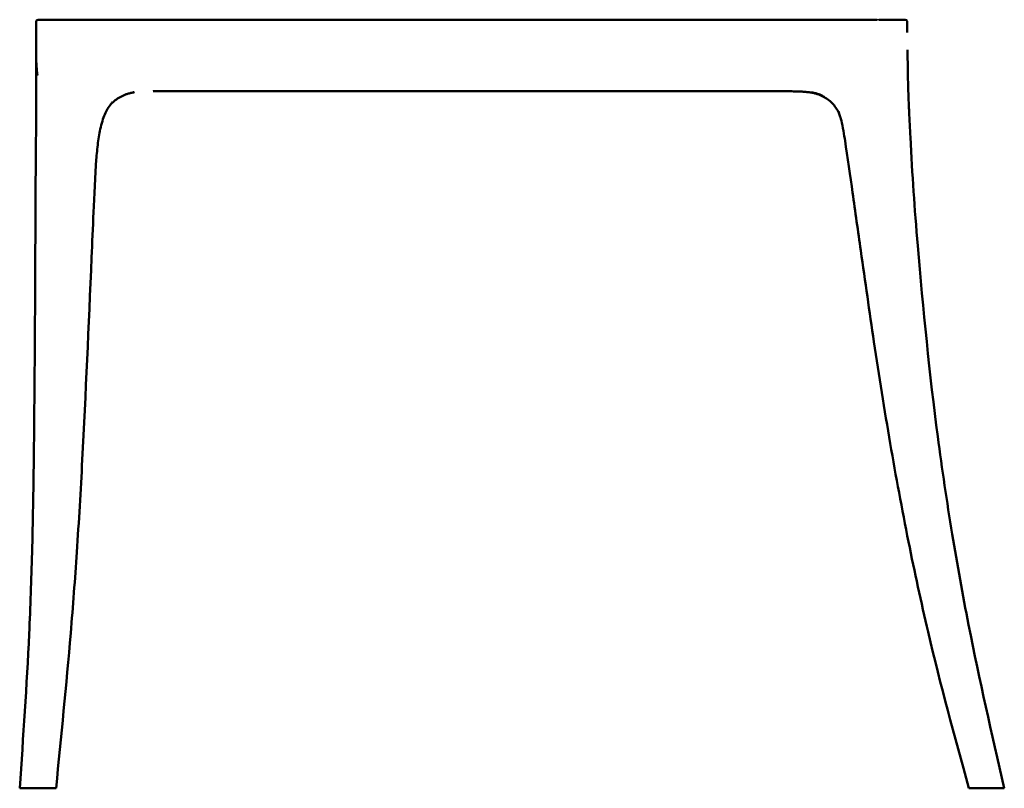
# Model space of a CAD drawing. Header units: millimetres. Extents: x -51070 to 51012658, y -411665 to 5484957.
# Tile 17 of 207: x 51011953 to 51012495, y 5483373 to 5483797. Entities that reach past the tile are written whole.
import ezdxf

# ---------------------------------------------------------------- set-up
doc = ezdxf.new("R2010")
doc.units = ezdxf.units.MM
doc.layers.add('Make2D$Visible$Curves', color=7, linetype='Continuous', true_color=0x000000)
doc.layers.add('Make2D$Visible$SceneSilhouetteCurves', color=7, linetype='Continuous', lineweight=50, true_color=0x000000)

msp = doc.modelspace()

# ---------------------------------------------------------------- linework, layer by layer
at = {"layer": 'Make2D$Visible$Curves', "color": 30}
for points, knots in [([(51011962.13, 5483765.96), (51011962.13, 5483766.59), (51011962.12, 5483767.22), (51011962.12, 5483767.86), (51011962.12, 5483768.47), (51011962.12, 5483769.1), (51011962.11, 5483769.7), (51011962.11, 5483770.21), (51011962.11, 5483770.72), (51011962.11, 5483771.22), (51011962.11, 5483771.32), (51011962.11, 5483771.41), (51011962.11, 5483771.51), (51011962.1, 5483772.12), (51011962.1, 5483772.69), (51011962.1, 5483773.27), (51011962.1, 5483774.01), (51011962.1, 5483774.71), (51011962.1, 5483775.38), (51011962.09, 5483775.82), (51011962.09, 5483776.21), (51011962.09, 5483776.58), (51011962.09, 5483776.62), (51011962.09, 5483776.66), (51011962.09, 5483776.71), (51011962.09, 5483777), (51011962.09, 5483777.28), (51011962.09, 5483777.56), (51011962.09, 5483777.86), (51011962.09, 5483778.23), (51011962.09, 5483778.56), (51011962.09, 5483778.75), (51011962.09, 5483779), (51011962.09, 5483779.25), (51011962.09, 5483779.26), (51011962.09, 5483779.35), (51011962.09, 5483779.43), (51011962.09, 5483779.71), (51011962.09, 5483779.87), (51011962.09, 5483780.07), (51011962.1, 5483782.18), (51011962.1, 5483784.32), (51011962.1, 5483786.48), (51011962.1, 5483788.16), (51011962.1, 5483789.8), (51011962.1, 5483791.41), (51011962.1, 5483793.91), (51011962.1, 5483794.51), (51011962.1, 5483795.07), (51011962.1, 5483795.45), (51011962.08, 5483796.13), (51011962.44, 5483796.42), (51011962.78, 5483796.69), (51011963.55, 5483796.68), (51011963.94, 5483796.68)], [0, 0, 0, 0, 1.942722, 1.942722, 1.942722, 3.840169, 3.840169, 3.840169, 5.418054, 5.418054, 5.418054, 5.717173, 5.717173, 5.717173, 7.619859, 7.619859, 7.619859, 10.080493, 10.080493, 10.080493, 11.72805, 11.72805, 11.72805, 11.914194, 11.914194, 11.914194, 13.256551, 13.256551, 13.256551, 14.863258, 14.863258, 14.863258, 15.740044, 15.740044, 15.782381, 15.782381, 16.059609, 16.059609, 16.681887, 16.681887, 16.681887, 23.085952, 23.085952, 23.085952, 28.020199, 28.020199, 28.020199, 31.677628, 31.677628, 31.677628, 33.206798, 33.206798, 33.206798, 34.809992, 34.809992, 34.809992, 34.809992]), ([(51012422.86, 5483796.68), (51012422.61, 5483796.68), (51012421.91, 5483796.68), (51012420.86, 5483796.68), (51012419.73, 5483796.68), (51012418.81, 5483796.68), (51012418.07, 5483796.68), (51012417.63, 5483796.68), (51012417.54, 5483796.68)], [0.1041667, 0.1041667, 0.1041667, 0.1041667, 0.25, 0.5, 0.625, 0.75, 0.875, 0.9080072, 0.9080072, 0.9080072, 0.9080072]), ([(51012435.56, 5483796.68), (51012435.55, 5483796.68), (51012435.48, 5483796.68), (51012435.26, 5483796.68), (51012433.99, 5483796.68), (51012430.97, 5483796.68), (51012427.9, 5483796.68), (51012426.53, 5483796.68), (51012425.97, 5483796.68)], [0.2291667, 0.2291667, 0.2291667, 0.2291667, 0.25, 0.375, 0.5, 0.625, 0.75, 0.8481716, 0.8481716, 0.8481716, 0.8481716]), ([(51012435.66, 5483796.68), (51012435.66, 5483796.68), (51012435.66, 5483796.68), (51012435.6, 5483796.68), (51012435.56, 5483796.68)], [0, 0, 0, 0, 0.125, 0.2291667, 0.2291667, 0.2291667, 0.2291667]), ([(51012441.66, 5483794.61), (51012441.66, 5483794.78), (51012441.66, 5483795.5), (51012441.66, 5483796.68), (51012440.33, 5483796.68), (51012439.66, 5483796.68), (51012439.33, 5483796.68), (51012438.66, 5483796.68), (51012437.99, 5483796.68), (51012437.66, 5483796.68), (51012436.99, 5483796.68), (51012436.33, 5483796.68), (51012435.66, 5483796.68)], [0.34375, 0.34375, 0.34375, 0.34375, 0.375, 0.5, 0.625, 0.625, 0.625, 0.75, 0.875, 0.875, 0.875, 1, 1, 1, 1]), ([(51012441.73, 5483789.62), (51012441.72, 5483790.29), (51012441.71, 5483790.89), (51012441.7, 5483791.41), (51012441.67, 5483793.28), (51012441.66, 5483794.09), (51012441.66, 5483794.61)], [-0.8020833, -0.8020833, -0.8020833, -0.8020833, -0.75, -0.75, -0.75, -0.6562684, -0.6562684, -0.6562684, -0.6562684]), ([(51011962.87, 5483765.96), (51011962.77, 5483766.59), (51011962.59, 5483767.84), (51011962.4, 5483769.62), (51011962.26, 5483771.48), (51011962.14, 5483773.85), (51011962.09, 5483776.34), (51011962.09, 5483778.21), (51011962.09, 5483778.96)], [-0.9933196, -0.9933196, -0.9933196, -0.9933196, -0.975, -0.95, -0.925, -0.9, -0.85, -0.8166667, -0.8166667, -0.8166667, -0.8166667]), ([(51012441.86, 5483778.73), (51012441.88, 5483777.06), (51012441.9, 5483775.09), (51012441.92, 5483773.39), (51012441.94, 5483771.28), (51012441.97, 5483769.04), (51012442.01, 5483766.91), (51012442.05, 5483764.89), (51012442.1, 5483762.77), (51012442.16, 5483760.75), (51012442.22, 5483758.55), (51012442.29, 5483756.38), (51012442.37, 5483754.24)], [0, 0, 0, 0, 5.424449, 5.424449, 5.424449, 11.92922, 11.92922, 11.92922, 18.101399, 18.101399, 18.101399, 24.614764, 24.614764, 24.614764, 24.614764]), ([(51011962.19, 5483750.42), (51011962.19, 5483751.63), (51011962.19, 5483752.87), (51011962.19, 5483754.08), (51011962.18, 5483755.38), (51011962.18, 5483756.71), (51011962.17, 5483758), (51011962.17, 5483758.67), (51011962.17, 5483759.34), (51011962.16, 5483760.01), (51011962.16, 5483760.68), (51011962.16, 5483761.35), (51011962.15, 5483762.02), (51011962.15, 5483762.39), (51011962.15, 5483762.77), (51011962.15, 5483763.14), (51011962.15, 5483763.44), (51011962.14, 5483763.73), (51011962.14, 5483764.01), (51011962.14, 5483764.66), (51011962.13, 5483765.31), (51011962.13, 5483765.96)], [0, 0, 0, 0, 3.670989, 3.670989, 3.670989, 7.609519, 7.609519, 7.609519, 9.632185, 9.632185, 9.632185, 11.668507, 11.668507, 11.668507, 12.816941, 12.816941, 12.816941, 13.703541, 13.703541, 13.703541, 15.701054, 15.701054, 15.701054, 15.701054]), ([(51012015.88, 5483756.62), (51012015.51, 5483756.57), (51012015.16, 5483756.51), (51012014.8, 5483756.44), (51012014.46, 5483756.38), (51012014.14, 5483756.31), (51012013.81, 5483756.23), (51012013.5, 5483756.15), (51012013.19, 5483756.08), (51012012.89, 5483755.99), (51012012.6, 5483755.91), (51012012.32, 5483755.82), (51012012.04, 5483755.72), (51012011.5, 5483755.55), (51012010.98, 5483755.34), (51012010.48, 5483755.12), (51012009.98, 5483754.91), (51012009.51, 5483754.68), (51012009.03, 5483754.43), (51012008.07, 5483753.93), (51012007.15, 5483753.38), (51012006.28, 5483752.77), (51012005.41, 5483752.16), (51012004.59, 5483751.48), (51012003.85, 5483750.72), (51012003.12, 5483749.98), (51012002.45, 5483749.15), (51012001.84, 5483748.23), (51012001.24, 5483747.34), (51012000.7, 5483746.36), (51012000.21, 5483745.34)], [0, 0, 0, 0, 1.209099, 1.209099, 1.209099, 2.355143, 2.355143, 2.355143, 3.458342, 3.458342, 3.458342, 4.533108, 4.533108, 4.533108, 6.625251, 6.625251, 6.625251, 8.640636, 8.640636, 8.640636, 12.650751, 12.650751, 12.650751, 16.668892, 16.668892, 16.668892, 20.576126, 20.576126, 20.576126, 24.395022, 24.395022, 24.395022, 24.395022]), ([(51012015.88, 5483756.62), (51012015.87, 5483756.62), (51012015.84, 5483756.62), (51012015.77, 5483756.62), (51012015.64, 5483756.62), (51012015.51, 5483756.63), (51012015.42, 5483756.64), (51012015.39, 5483756.65)], [0.4730334, 0.4730334, 0.4730334, 0.4730334, 0.5, 0.625, 0.75, 0.875, 0.9212182, 0.9212182, 0.9212182, 0.9212182]), ([(51012016, 5483756.74), (51012016, 5483756.71), (51012015.99, 5483756.66), (51012015.93, 5483756.63), (51012015.88, 5483756.62)], [0, 0, 0, 0, 0.25, 0.4730334, 0.4730334, 0.4730334, 0.4730334]), ([(51012026.46, 5483757.28), (51012028.15, 5483757.32), (51012030.37, 5483757.34), (51012045.67, 5483757.34), (51012051.78, 5483757.35)], [0, 0, 0, 0, 0.2, 0.2833333, 0.2833333, 0.2833333, 0.2833333]), ([(51012051.78, 5483757.35), (51012060.33, 5483757.35), (51012072.04, 5483757.35), (51012088.23, 5483757.35), (51012143.73, 5483757.35), (51012251.84, 5483757.35), (51012308.78, 5483757.35), (51012314.03, 5483757.35), (51012318.85, 5483757.35), (51012323.27, 5483757.35)], [0.2833333, 0.2833333, 0.2833333, 0.2833333, 0.4, 0.4, 0.4, 0.6, 0.6, 0.6, 0.6369187, 0.6369187, 0.6369187, 0.6369187]), ([(51012388.29, 5483756.62), (51012387.92, 5483756.68), (51012387.54, 5483756.73), (51012387.16, 5483756.77), (51012387.15, 5483756.78), (51012387.13, 5483756.78), (51012387.12, 5483756.78), (51012386.71, 5483756.83), (51012386.27, 5483756.87), (51012385.85, 5483756.91), (51012385.4, 5483756.95), (51012384.93, 5483756.98), (51012384.47, 5483757.01), (51012384.03, 5483757.04), (51012383.58, 5483757.06), (51012383.13, 5483757.09), (51012383.09, 5483757.09), (51012383.04, 5483757.09), (51012383, 5483757.09), (51012381.96, 5483757.14), (51012380.87, 5483757.18), (51012379.81, 5483757.21), (51012378.72, 5483757.24), (51012377.63, 5483757.26), (51012376.54, 5483757.28), (51012376.47, 5483757.28), (51012376.39, 5483757.28), (51012376.32, 5483757.28), (51012371.25, 5483757.35), (51012368.75, 5483757.33), (51012363.8, 5483757.34), (51012363.22, 5483757.34), (51012362.65, 5483757.34), (51012362.07, 5483757.34), (51012350.46, 5483757.35), (51012334.88, 5483757.35), (51012323.27, 5483757.35)], [0, 0, 0, 0, 1.20959, 1.20959, 1.20959, 1.251006, 1.251006, 1.251006, 2.588339, 2.588339, 2.588339, 4.017416, 4.017416, 4.017416, 5.400914, 5.400914, 5.400914, 5.52815, 5.52815, 5.52815, 8.744564, 8.744564, 8.744564, 12.023987, 12.023987, 12.023987, 12.243162, 12.243162, 12.243162, 24.774991, 24.774991, 24.774991, 26.498112, 26.498112, 26.498112, 65.30445, 65.30445, 65.30445, 65.30445]), ([(51012403.96, 5483745.34), (51012403.48, 5483746.36), (51012402.94, 5483747.33), (51012402.34, 5483748.23), (51012401.73, 5483749.14), (51012401.06, 5483749.97), (51012400.33, 5483750.72), (51012399.58, 5483751.48), (51012398.76, 5483752.16), (51012397.9, 5483752.77), (51012397.03, 5483753.38), (51012396.11, 5483753.93), (51012395.15, 5483754.43), (51012394.67, 5483754.68), (51012394.19, 5483754.91), (51012393.7, 5483755.12), (51012393.2, 5483755.34), (51012392.67, 5483755.55), (51012392.14, 5483755.72), (51012391.86, 5483755.82), (51012391.57, 5483755.91), (51012391.28, 5483755.99), (51012390.98, 5483756.08), (51012390.68, 5483756.15), (51012390.36, 5483756.23), (51012390.04, 5483756.31), (51012389.71, 5483756.38), (51012389.37, 5483756.44), (51012389.01, 5483756.51), (51012388.66, 5483756.57), (51012388.29, 5483756.62)], [0, 0, 0, 0, 3.706524, 3.706524, 3.706524, 7.457466, 7.457466, 7.457466, 11.286199, 11.286199, 11.286199, 15.102884, 15.102884, 15.102884, 17.018462, 17.018462, 17.018462, 19.006711, 19.006711, 19.006711, 20.032604, 20.032604, 20.032604, 21.090452, 21.090452, 21.090452, 22.194596, 22.194596, 22.194596, 23.36391, 23.36391, 23.36391, 23.36391]), ([(51012388.94, 5483756.67), (51012389.51, 5483756.58), (51012390.32, 5483756.42), (51012391.34, 5483756.17), (51012392.26, 5483755.9), (51012393.38, 5483755.52), (51012394.37, 5483755.12), (51012395.05, 5483754.79), (51012395.26, 5483754.69)], [0, 0, 0, 0, 0.125, 0.25, 0.375, 0.5, 0.75, 0.8563869, 0.8563869, 0.8563869, 0.8563869]), ([(51011953.05, 5483373.39), (51011955.02, 5483402.02), (51011956.93, 5483429.78), (51011958.26, 5483458.48), (51011958.95, 5483473.44), (51011959.46, 5483488.1), (51011959.85, 5483503.08), (51011960.3, 5483520.29), (51011960.58, 5483537.24), (51011960.8, 5483553.92), (51011961.26, 5483590.43), (51011961.45, 5483627.64), (51011961.62, 5483665.55), (51011961.66, 5483673.62), (51011961.7, 5483681.96), (51011961.79, 5483700.46), (51011961.83, 5483710.1), (51011961.9, 5483719.52), (51011961.92, 5483722.92), (51011961.95, 5483726.2), (51011962.02, 5483732.32), (51011962.06, 5483735.23), (51011962.1, 5483738.11), (51011962.13, 5483740.13), (51011962.15, 5483742.07), (51011962.17, 5483744.08), (51011962.18, 5483746.17), (51011962.19, 5483748.33), (51011962.19, 5483750.42)], [0, 0, 0, 0, 85.395246, 85.395246, 85.395246, 130.049089, 130.049089, 130.049089, 180.914875, 180.914875, 180.914875, 292.566335, 292.566335, 292.566335, 317.725934, 317.725934, 346.536986, 346.536986, 346.536986, 356.165953, 356.165953, 365.137073, 365.137073, 365.137073, 371.106115, 371.106115, 371.106115, 377.44953, 377.44953, 377.44953, 377.44953]), ([(51012395.14, 5483754.61), (51012395.09, 5483754.57), (51012395.05, 5483754.5), (51012395.11, 5483754.45), (51012395.15, 5483754.43)], [0, 0, 0, 0, 0.25, 0.4205292, 0.4205292, 0.4205292, 0.4205292]), ([(51012395.15, 5483754.43), (51012395.17, 5483754.42), (51012395.22, 5483754.4), (51012395.34, 5483754.36), (51012395.53, 5483754.33), (51012395.77, 5483754.3), (51012395.96, 5483754.28), (51012396.06, 5483754.27)], [0.4205292, 0.4205292, 0.4205292, 0.4205292, 0.5, 0.625, 0.75, 0.875, 1, 1, 1, 1]), ([(51012442.37, 5483754.24), (51012442.47, 5483751.54), (51012442.59, 5483748.77), (51012442.72, 5483745.94), (51012442.94, 5483741.35), (51012443.17, 5483736.71), (51012443.41, 5483732.03), (51012444.51, 5483710.67), (51012445.67, 5483693.52), (51012447.45, 5483672.09), (51012450.24, 5483638.4), (51012454.12, 5483600.48), (51012458.48, 5483567.12), (51012460.83, 5483549.18), (51012463.49, 5483531.26), (51012466.43, 5483513.4), (51012469.19, 5483496.71), (51012472.2, 5483480.04), (51012475.47, 5483463.44), (51012481.61, 5483432.21), (51012487.99, 5483404.36), (51012495.12, 5483373.39)], [0, 0, 0, 0, 8.299605, 8.299605, 8.299605, 22.231373, 22.231373, 22.231373, 82.310695, 82.310695, 82.310695, 187.875518, 187.875518, 187.875518, 242.186229, 242.186229, 242.186229, 292.965747, 292.965747, 292.965747, 385.150898, 385.150898, 385.150898, 385.150898]), ([(51012000.21, 5483745.34), (51011999.69, 5483744.25), (51011999.28, 5483743.18), (51011998.88, 5483741.97), (51011998.42, 5483740.54), (51011998.02, 5483739), (51011997.67, 5483737.5), (51011996.99, 5483734.57), (51011996.55, 5483731.95), (51011995.77, 5483725.84), (51011995.47, 5483722.63), (51011995.23, 5483719.55), (51011994.61, 5483711.54), (51011994.05, 5483698.96), (51011993.31, 5483682.12), (51011992.96, 5483673.79), (51011992.62, 5483665.75), (51011991.01, 5483627.88), (51011989.43, 5483590.7), (51011987.51, 5483554.26), (51011986.62, 5483537.33), (51011985.63, 5483520.39), (51011984.49, 5483503.48), (51011983.48, 5483488.45), (51011982.38, 5483473.85), (51011981.12, 5483458.86), (51011978.71, 5483430.12), (51011975.91, 5483402.04), (51011973.05, 5483373.39)], [0, 0, 0, 0, 3.96587, 3.96587, 3.96587, 8.854824, 8.854824, 8.854824, 18.137138, 18.137138, 27.266447, 27.266447, 27.266447, 53.636957, 53.636957, 81.176113, 81.176113, 81.176113, 192.814659, 192.814659, 192.814659, 243.735246, 243.735246, 243.735246, 288.559367, 288.559367, 288.559367, 374.694362, 374.694362, 374.694362, 374.694362]), ([(51012403.96, 5483745.34), (51012403.94, 5483745.38), (51012404.02, 5483745.48), (51012404.35, 5483745.61), (51012404.58, 5483745.69)], [0.4218427, 0.4218427, 0.4218427, 0.4218427, 0.5, 0.5834215, 0.5834215, 0.5834215, 0.5834215]), ([(51012475.63, 5483373.39), (51012467.36, 5483403.36), (51012460.28, 5483429.18), (51012453.18, 5483459.48), (51012449.33, 5483475.9), (51012445.72, 5483492.63), (51012442.39, 5483509.16), (51012438.78, 5483527.12), (51012435.41, 5483545.28), (51012432.32, 5483563.33), (51012429.16, 5483581.77), (51012426.16, 5483600.85), (51012420.91, 5483635.75), (51012418.5, 5483652.49), (51012416.09, 5483669.56), (51012414.59, 5483680.1), (51012413.06, 5483691.02), (51012410.35, 5483710.19), (51012408.79, 5483721.32), (51012407.43, 5483729.98), (51012406.93, 5483733.11), (51012406.15, 5483737.94), (51012405.4, 5483741.04), (51012405.22, 5483741.79), (51012405.02, 5483742.56), (51012404.53, 5483744.06), (51012404.3, 5483744.62), (51012403.96, 5483745.34)], [0, 0, 0, 0, 88.98081, 88.98081, 88.98081, 139.827287, 139.827287, 139.827287, 194.931552, 194.931552, 194.931552, 251.882812, 251.882812, 302.406851, 302.406851, 302.406851, 335.861879, 335.861879, 363.528499, 363.528499, 363.528499, 374.868804, 374.868804, 374.868804, 377.164855, 377.164855, 379.661139, 379.661139, 379.661139, 379.661139]), ([(51011973.04, 5483373.39), (51011973.04, 5483373.39), (51011972.89, 5483373.39), (51011972.3, 5483373.39), (51011971.35, 5483373.39), (51011970.08, 5483373.39), (51011968.54, 5483373.39), (51011966.79, 5483373.39), (51011964.89, 5483373.39), (51011962.93, 5483373.39), (51011960.97, 5483373.39), (51011959.09, 5483373.39), (51011957.36, 5483373.39), (51011955.85, 5483373.39), (51011954.61, 5483373.39), (51011953.7, 5483373.39), (51011953.16, 5483373.39), (51011953.05, 5483373.39), (51011953.05, 5483373.39)], [-0.5, -0.5, -0.5, -0.5, -0.46875, -0.4375, -0.40625, -0.375, -0.34375, -0.3125, -0.28125, -0.25, -0.21875, -0.1875, -0.15625, -0.125, -0.09375, -0.0625, -0.03125, -0.0018232, -0.0018232, -0.0018232, -0.0018232])]:
    msp.add_open_spline(points, degree=3, knots=knots, dxfattribs=at)
for points, degree in [([(51011963.94, 5483796.68), (51011963.99, 5483796.68), (51011964.05, 5483796.68), (51011964.1, 5483796.68)], 3), ([(51011964.11, 5483796.68), (51011964.11, 5483796.68), (51011964.11, 5483796.68), (51011964.12, 5483796.68)], 3), ([(51011964.11, 5483796.68), (51011964.11, 5483796.68), (51011964.11, 5483796.68), (51011964.11, 5483796.68)], 3), ([(51011964.14, 5483796.68), (51011964.13, 5483796.68), (51011964.12, 5483796.68), (51011964.12, 5483796.68)], 3), ([(51011964.23, 5483796.68), (51011964.18, 5483796.68), (51011964.15, 5483796.68), (51011964.14, 5483796.68)], 3), ([(51011964.49, 5483796.68), (51011964.36, 5483796.68), (51011964.28, 5483796.68), (51011964.23, 5483796.68)], 3), ([(51011965.09, 5483796.68), (51011964.8, 5483796.68), (51011964.62, 5483796.68), (51011964.49, 5483796.68)], 3), ([(51011966.34, 5483796.68), (51011965.78, 5483796.68), (51011965.38, 5483796.68), (51011965.09, 5483796.68)], 3), ([(51011965.73, 5483796.68), (51011965.73, 5483796.68), (51011965.73, 5483796.68)], 2), ([(51011968.45, 5483796.68), (51011967.64, 5483796.68), (51011966.91, 5483796.68), (51011966.34, 5483796.68)], 3), ([(51011971.04, 5483796.68), (51011970.16, 5483796.68), (51011969.27, 5483796.68), (51011968.45, 5483796.68)], 3), ([(51011973.7, 5483796.68), (51011972.78, 5483796.68), (51011971.92, 5483796.68), (51011971.04, 5483796.68)], 3), ([(51011976.67, 5483796.68), (51011975.59, 5483796.68), (51011974.62, 5483796.68), (51011973.7, 5483796.68)], 3), ([(51011978.38, 5483796.68), (51011977.78, 5483796.68), (51011977.21, 5483796.68), (51011976.67, 5483796.68)], 3), ([(51011980.29, 5483796.68), (51011979.62, 5483796.68), (51011978.98, 5483796.68), (51011978.38, 5483796.68)], 3), ([(51011981.32, 5483796.68), (51011980.97, 5483796.68), (51011980.62, 5483796.68), (51011980.29, 5483796.68)], 3), ([(51011982.41, 5483796.68), (51011982.04, 5483796.68), (51011981.67, 5483796.68), (51011981.32, 5483796.68)], 3), ([(51011983.57, 5483796.68), (51011983.17, 5483796.68), (51011982.79, 5483796.68), (51011982.41, 5483796.68)], 3), ([(51011984.78, 5483796.68), (51011984.37, 5483796.68), (51011983.96, 5483796.68), (51011983.57, 5483796.68)], 3), ([(51011984.14, 5483796.68), (51011984.14, 5483796.68), (51011984.14, 5483796.68)], 2), ([(51011984.78, 5483796.68), (51011985.2, 5483796.68), (51011985.63, 5483796.68), (51011986.07, 5483796.68)], 3), ([(51011986.07, 5483796.68), (51011986.51, 5483796.68), (51011986.96, 5483796.68), (51011987.42, 5483796.68)], 3), ([(51011987.42, 5483796.68), (51011987.88, 5483796.68), (51011988.35, 5483796.68), (51011988.83, 5483796.68)], 3), ([(51011990.31, 5483796.68), (51011989.8, 5483796.68), (51011989.31, 5483796.68), (51011988.83, 5483796.68)], 3), ([(51011993.43, 5483796.68), (51011992.35, 5483796.68), (51011991.31, 5483796.68), (51011990.31, 5483796.68)], 3), ([(51011996.76, 5483796.68), (51011995.61, 5483796.68), (51011994.5, 5483796.68), (51011993.43, 5483796.68)], 3), ([(51012003.94, 5483796.68), (51012001.46, 5483796.68), (51011999.04, 5483796.68), (51011996.76, 5483796.68)], 3), ([(51012003.94, 5483796.68), (51012006.42, 5483796.68), (51012008.97, 5483796.68), (51012011.52, 5483796.68)], 3), ([(51012011.52, 5483796.68), (51012014.08, 5483796.68), (51012016.64, 5483796.68), (51012019.07, 5483796.68)], 3), ([(51012019.07, 5483796.68), (51012021.49, 5483796.68), (51012023.78, 5483796.68), (51012025.79, 5483796.68)], 3), ([(51012025.79, 5483796.68), (51012027.81, 5483796.68), (51012029.54, 5483796.68), (51012037.71, 5483796.68)], 3), ([(51012037.71, 5483796.68), (51012045.88, 5483796.68), (51012060.48, 5483796.68), (51012088.23, 5483796.68)], 3), ([(51012088.23, 5483796.68), (51012115.98, 5483796.68), (51012156.87, 5483796.68), (51012197.95, 5483796.68)], 3), ([(51012197.95, 5483796.68), (51012239.02, 5483796.68), (51012280.28, 5483796.68), (51012308.74, 5483796.68)], 3), ([(51012308.74, 5483796.68), (51012337.21, 5483796.68), (51012352.89, 5483796.68), (51012362.12, 5483796.68)], 3), ([(51012362.12, 5483796.68), (51012371.36, 5483796.68), (51012374.15, 5483796.68), (51012376.84, 5483796.68)], 3), ([(51012376.84, 5483796.68), (51012379.53, 5483796.68), (51012382.12, 5483796.68), (51012384.65, 5483796.68)], 3), ([(51012384.65, 5483796.68), (51012387.18, 5483796.68), (51012389.64, 5483796.68), (51012392.07, 5483796.68)], 3), ([(51012399.22, 5483796.68), (51012396.9, 5483796.68), (51012394.5, 5483796.68), (51012392.07, 5483796.68)], 3), ([(51012405.91, 5483796.68), (51012403.78, 5483796.68), (51012401.54, 5483796.68), (51012399.22, 5483796.68)], 3), ([(51012409.02, 5483796.68), (51012408.01, 5483796.68), (51012406.97, 5483796.68), (51012405.91, 5483796.68)], 3), ([(51012411.97, 5483796.68), (51012411.01, 5483796.68), (51012410.03, 5483796.68), (51012409.02, 5483796.68)], 3), ([(51012413.41, 5483796.68), (51012412.93, 5483796.68), (51012412.46, 5483796.68), (51012411.97, 5483796.68)], 3), ([(51012414.81, 5483796.68), (51012414.34, 5483796.68), (51012413.88, 5483796.68), (51012413.41, 5483796.68)], 3), ([(51012414.81, 5483796.68), (51012415.27, 5483796.68), (51012415.73, 5483796.68), (51012416.18, 5483796.68)], 3), ([(51012416.18, 5483796.68), (51012416.64, 5483796.68), (51012417.09, 5483796.68), (51012417.54, 5483796.68)], 3), ([(51012423.06, 5483796.68), (51012423, 5483796.68), (51012422.93, 5483796.68), (51012422.86, 5483796.68)], 3), ([(51012423.37, 5483796.68), (51012423.27, 5483796.68), (51012423.17, 5483796.68), (51012423.06, 5483796.68)], 3), ([(51012423.67, 5483796.68), (51012423.57, 5483796.68), (51012423.47, 5483796.68), (51012423.37, 5483796.68)], 3), ([(51012423.67, 5483796.68), (51012424.18, 5483796.68), (51012424.69, 5483796.68), (51012425.2, 5483796.68)], 3), ([(51012439.08, 5483796.68), (51012439.08, 5483796.68), (51012439.08, 5483796.68)], 2), ([(51012441.85, 5483780.07), (51012441.85, 5483779.62), (51012441.86, 5483779.18), (51012441.86, 5483778.73)], 3), ([(51012015.39, 5483756.65), (51012015.59, 5483756.68), (51012015.79, 5483756.71), (51012016, 5483756.74)], 3), ([(51012026.46, 5483757.28), (51012026.46, 5483757.28), (51012026.48, 5483757.29), (51012026.49, 5483757.29), (51012026.5, 5483757.29)], 3), ([(51012376.29, 5483757.28), (51012376.28, 5483757.28), (51012376.26, 5483757.29), (51012376.25, 5483757.29), (51012376.24, 5483757.29)], 3), ([(51012003.76, 5483750.98), (51012003.72, 5483751.02), (51012003.67, 5483751.06), (51012003.6, 5483751.1)], 3), ([(51012475.63, 5483373.39), (51012475.63, 5483373.39), (51012475.75, 5483373.39), (51012476.31, 5483373.39), (51012477.22, 5483373.39), (51012478.44, 5483373.39), (51012479.92, 5483373.39), (51012481.62, 5483373.39), (51012483.46, 5483373.39), (51012485.37, 5483373.39), (51012487.29, 5483373.39), (51012489.13, 5483373.39), (51012490.82, 5483373.39), (51012492.31, 5483373.39), (51012493.53, 5483373.39), (51012494.44, 5483373.39), (51012494.99, 5483373.39), (51012495.12, 5483373.39), (51012495.12, 5483373.39)], 3)]:
    msp.add_open_spline(points, degree=degree, dxfattribs=at)
at = {"layer": 'Make2D$Visible$Curves', "color": 30, "lineweight": -3}
msp.add_open_spline([(51012425.97, 5483796.68), (51012425.71, 5483796.68), (51012425.46, 5483796.68), (51012425.2, 5483796.68)], degree=3, dxfattribs=at)
at = {"layer": 'Make2D$Visible$SceneSilhouetteCurves', "color": 30}
for points, knots in [([(51011962.13, 5483765.96), (51011962.13, 5483766.59), (51011962.12, 5483767.22), (51011962.12, 5483767.86), (51011962.12, 5483768.47), (51011962.12, 5483769.1), (51011962.11, 5483769.7), (51011962.11, 5483770.21), (51011962.11, 5483770.72), (51011962.11, 5483771.22), (51011962.11, 5483771.32), (51011962.11, 5483771.41), (51011962.11, 5483771.51), (51011962.1, 5483772.12), (51011962.1, 5483772.69), (51011962.1, 5483773.27), (51011962.1, 5483774.01), (51011962.1, 5483774.71), (51011962.1, 5483775.38), (51011962.09, 5483775.82), (51011962.09, 5483776.21), (51011962.09, 5483776.58), (51011962.09, 5483776.62), (51011962.09, 5483776.66), (51011962.09, 5483776.71), (51011962.09, 5483777), (51011962.09, 5483777.28), (51011962.09, 5483777.56), (51011962.09, 5483777.86), (51011962.09, 5483778.23), (51011962.09, 5483778.56), (51011962.09, 5483778.75), (51011962.09, 5483779), (51011962.09, 5483779.25), (51011962.09, 5483779.26), (51011962.09, 5483779.35), (51011962.09, 5483779.43), (51011962.09, 5483779.71), (51011962.09, 5483779.87), (51011962.09, 5483780.07), (51011962.1, 5483782.18), (51011962.1, 5483784.32), (51011962.1, 5483786.48), (51011962.1, 5483788.16), (51011962.1, 5483789.8), (51011962.1, 5483791.41), (51011962.1, 5483793.91), (51011962.1, 5483794.51), (51011962.1, 5483795.07), (51011962.1, 5483795.45), (51011962.08, 5483796.13), (51011962.44, 5483796.42), (51011962.78, 5483796.69), (51011963.55, 5483796.68), (51011963.94, 5483796.68)], [0, 0, 0, 0, 1.942722, 1.942722, 1.942722, 3.840169, 3.840169, 3.840169, 5.418054, 5.418054, 5.418054, 5.717173, 5.717173, 5.717173, 7.619859, 7.619859, 7.619859, 10.080493, 10.080493, 10.080493, 11.72805, 11.72805, 11.72805, 11.914194, 11.914194, 11.914194, 13.256551, 13.256551, 13.256551, 14.863258, 14.863258, 14.863258, 15.740044, 15.740044, 15.782381, 15.782381, 16.059609, 16.059609, 16.681887, 16.681887, 16.681887, 23.085952, 23.085952, 23.085952, 28.020199, 28.020199, 28.020199, 31.677628, 31.677628, 31.677628, 33.206798, 33.206798, 33.206798, 34.809992, 34.809992, 34.809992, 34.809992]), ([(51012422.86, 5483796.68), (51012422.61, 5483796.68), (51012421.91, 5483796.68), (51012420.86, 5483796.68), (51012419.73, 5483796.68), (51012418.81, 5483796.68), (51012418.07, 5483796.68), (51012417.63, 5483796.68), (51012417.54, 5483796.68)], [0.1041667, 0.1041667, 0.1041667, 0.1041667, 0.25, 0.5, 0.625, 0.75, 0.875, 0.9080072, 0.9080072, 0.9080072, 0.9080072]), ([(51012435.56, 5483796.68), (51012435.55, 5483796.68), (51012435.48, 5483796.68), (51012435.26, 5483796.68), (51012433.99, 5483796.68), (51012430.97, 5483796.68), (51012427.9, 5483796.68), (51012426.53, 5483796.68), (51012425.97, 5483796.68)], [0.2291667, 0.2291667, 0.2291667, 0.2291667, 0.25, 0.375, 0.5, 0.625, 0.75, 0.8481716, 0.8481716, 0.8481716, 0.8481716]), ([(51012435.66, 5483796.68), (51012435.66, 5483796.68), (51012435.66, 5483796.68), (51012435.6, 5483796.68), (51012435.56, 5483796.68)], [0, 0, 0, 0, 0.125, 0.2291667, 0.2291667, 0.2291667, 0.2291667]), ([(51012441.66, 5483794.61), (51012441.66, 5483794.78), (51012441.66, 5483795.5), (51012441.66, 5483796.68), (51012440.33, 5483796.68), (51012439.66, 5483796.68), (51012439.33, 5483796.68), (51012438.66, 5483796.68), (51012437.99, 5483796.68), (51012437.66, 5483796.68), (51012436.99, 5483796.68), (51012436.33, 5483796.68), (51012435.66, 5483796.68)], [0.34375, 0.34375, 0.34375, 0.34375, 0.375, 0.5, 0.625, 0.625, 0.625, 0.75, 0.875, 0.875, 0.875, 1, 1, 1, 1]), ([(51012441.73, 5483789.62), (51012441.72, 5483790.29), (51012441.71, 5483790.89), (51012441.7, 5483791.41), (51012441.67, 5483793.28), (51012441.66, 5483794.09), (51012441.66, 5483794.61)], [-0.8020833, -0.8020833, -0.8020833, -0.8020833, -0.75, -0.75, -0.75, -0.6562684, -0.6562684, -0.6562684, -0.6562684]), ([(51011962.87, 5483765.96), (51011962.77, 5483766.59), (51011962.59, 5483767.84), (51011962.4, 5483769.62), (51011962.26, 5483771.48), (51011962.14, 5483773.85), (51011962.09, 5483776.34), (51011962.09, 5483778.21), (51011962.09, 5483778.96)], [-0.9933196, -0.9933196, -0.9933196, -0.9933196, -0.975, -0.95, -0.925, -0.9, -0.85, -0.8166667, -0.8166667, -0.8166667, -0.8166667]), ([(51012441.86, 5483778.73), (51012441.88, 5483777.06), (51012441.9, 5483775.09), (51012441.92, 5483773.39), (51012441.94, 5483771.28), (51012441.97, 5483769.04), (51012442.01, 5483766.91), (51012442.05, 5483764.89), (51012442.1, 5483762.77), (51012442.16, 5483760.75), (51012442.22, 5483758.55), (51012442.29, 5483756.38), (51012442.37, 5483754.24)], [0, 0, 0, 0, 5.424449, 5.424449, 5.424449, 11.92922, 11.92922, 11.92922, 18.101399, 18.101399, 18.101399, 24.614764, 24.614764, 24.614764, 24.614764]), ([(51011962.19, 5483750.42), (51011962.19, 5483751.63), (51011962.19, 5483752.87), (51011962.19, 5483754.08), (51011962.18, 5483755.38), (51011962.18, 5483756.71), (51011962.17, 5483758), (51011962.17, 5483758.67), (51011962.17, 5483759.34), (51011962.16, 5483760.01), (51011962.16, 5483760.68), (51011962.16, 5483761.35), (51011962.15, 5483762.02), (51011962.15, 5483762.39), (51011962.15, 5483762.77), (51011962.15, 5483763.14), (51011962.15, 5483763.44), (51011962.14, 5483763.73), (51011962.14, 5483764.01), (51011962.14, 5483764.66), (51011962.13, 5483765.31), (51011962.13, 5483765.96)], [0, 0, 0, 0, 3.670989, 3.670989, 3.670989, 7.609519, 7.609519, 7.609519, 9.632185, 9.632185, 9.632185, 11.668507, 11.668507, 11.668507, 12.816941, 12.816941, 12.816941, 13.703541, 13.703541, 13.703541, 15.701054, 15.701054, 15.701054, 15.701054]), ([(51012015.88, 5483756.62), (51012015.51, 5483756.57), (51012015.16, 5483756.51), (51012014.8, 5483756.44), (51012014.46, 5483756.38), (51012014.14, 5483756.31), (51012013.81, 5483756.23), (51012013.5, 5483756.15), (51012013.19, 5483756.08), (51012012.89, 5483755.99), (51012012.6, 5483755.91), (51012012.32, 5483755.82), (51012012.04, 5483755.72), (51012011.5, 5483755.55), (51012010.98, 5483755.34), (51012010.48, 5483755.12), (51012009.98, 5483754.91), (51012009.51, 5483754.68), (51012009.03, 5483754.43), (51012008.07, 5483753.93), (51012007.15, 5483753.38), (51012006.28, 5483752.77), (51012005.41, 5483752.16), (51012004.59, 5483751.48), (51012003.85, 5483750.72), (51012003.12, 5483749.98), (51012002.45, 5483749.15), (51012001.84, 5483748.23), (51012001.24, 5483747.34), (51012000.7, 5483746.36), (51012000.21, 5483745.34)], [0, 0, 0, 0, 1.209099, 1.209099, 1.209099, 2.355143, 2.355143, 2.355143, 3.458342, 3.458342, 3.458342, 4.533108, 4.533108, 4.533108, 6.625251, 6.625251, 6.625251, 8.640636, 8.640636, 8.640636, 12.650751, 12.650751, 12.650751, 16.668892, 16.668892, 16.668892, 20.576126, 20.576126, 20.576126, 24.395022, 24.395022, 24.395022, 24.395022]), ([(51012015.88, 5483756.62), (51012015.87, 5483756.62), (51012015.84, 5483756.62), (51012015.77, 5483756.62), (51012015.64, 5483756.62), (51012015.51, 5483756.63), (51012015.42, 5483756.64), (51012015.39, 5483756.65)], [0.4730334, 0.4730334, 0.4730334, 0.4730334, 0.5, 0.625, 0.75, 0.875, 0.9212182, 0.9212182, 0.9212182, 0.9212182]), ([(51012016, 5483756.74), (51012016, 5483756.71), (51012015.99, 5483756.66), (51012015.93, 5483756.63), (51012015.88, 5483756.62)], [0, 0, 0, 0, 0.25, 0.4730334, 0.4730334, 0.4730334, 0.4730334]), ([(51012026.46, 5483757.28), (51012028.15, 5483757.32), (51012030.37, 5483757.34), (51012045.67, 5483757.34), (51012051.78, 5483757.35)], [0, 0, 0, 0, 0.2, 0.2833333, 0.2833333, 0.2833333, 0.2833333]), ([(51012051.78, 5483757.35), (51012060.33, 5483757.35), (51012072.04, 5483757.35), (51012088.23, 5483757.35), (51012143.73, 5483757.35), (51012251.84, 5483757.35), (51012308.78, 5483757.35), (51012314.03, 5483757.35), (51012318.85, 5483757.35), (51012323.27, 5483757.35)], [0.2833333, 0.2833333, 0.2833333, 0.2833333, 0.4, 0.4, 0.4, 0.6, 0.6, 0.6, 0.6369187, 0.6369187, 0.6369187, 0.6369187]), ([(51012388.29, 5483756.62), (51012387.92, 5483756.68), (51012387.54, 5483756.73), (51012387.16, 5483756.77), (51012387.15, 5483756.78), (51012387.13, 5483756.78), (51012387.12, 5483756.78), (51012386.71, 5483756.83), (51012386.27, 5483756.87), (51012385.85, 5483756.91), (51012385.4, 5483756.95), (51012384.93, 5483756.98), (51012384.47, 5483757.01), (51012384.03, 5483757.04), (51012383.58, 5483757.06), (51012383.13, 5483757.09), (51012383.09, 5483757.09), (51012383.04, 5483757.09), (51012383, 5483757.09), (51012381.96, 5483757.14), (51012380.87, 5483757.18), (51012379.81, 5483757.21), (51012378.72, 5483757.24), (51012377.63, 5483757.26), (51012376.54, 5483757.28), (51012376.47, 5483757.28), (51012376.39, 5483757.28), (51012376.32, 5483757.28), (51012371.25, 5483757.35), (51012368.75, 5483757.33), (51012363.8, 5483757.34), (51012363.22, 5483757.34), (51012362.65, 5483757.34), (51012362.07, 5483757.34), (51012350.46, 5483757.35), (51012334.88, 5483757.35), (51012323.27, 5483757.35)], [0, 0, 0, 0, 1.20959, 1.20959, 1.20959, 1.251006, 1.251006, 1.251006, 2.588339, 2.588339, 2.588339, 4.017416, 4.017416, 4.017416, 5.400914, 5.400914, 5.400914, 5.52815, 5.52815, 5.52815, 8.744564, 8.744564, 8.744564, 12.023987, 12.023987, 12.023987, 12.243162, 12.243162, 12.243162, 24.774991, 24.774991, 24.774991, 26.498112, 26.498112, 26.498112, 65.30445, 65.30445, 65.30445, 65.30445]), ([(51012403.96, 5483745.34), (51012403.48, 5483746.36), (51012402.94, 5483747.33), (51012402.34, 5483748.23), (51012401.73, 5483749.14), (51012401.06, 5483749.97), (51012400.33, 5483750.72), (51012399.58, 5483751.48), (51012398.76, 5483752.16), (51012397.9, 5483752.77), (51012397.03, 5483753.38), (51012396.11, 5483753.93), (51012395.15, 5483754.43), (51012394.67, 5483754.68), (51012394.19, 5483754.91), (51012393.7, 5483755.12), (51012393.2, 5483755.34), (51012392.67, 5483755.55), (51012392.14, 5483755.72), (51012391.86, 5483755.82), (51012391.57, 5483755.91), (51012391.28, 5483755.99), (51012390.98, 5483756.08), (51012390.68, 5483756.15), (51012390.36, 5483756.23), (51012390.04, 5483756.31), (51012389.71, 5483756.38), (51012389.37, 5483756.44), (51012389.01, 5483756.51), (51012388.66, 5483756.57), (51012388.29, 5483756.62)], [0, 0, 0, 0, 3.706524, 3.706524, 3.706524, 7.457466, 7.457466, 7.457466, 11.286199, 11.286199, 11.286199, 15.102884, 15.102884, 15.102884, 17.018462, 17.018462, 17.018462, 19.006711, 19.006711, 19.006711, 20.032604, 20.032604, 20.032604, 21.090452, 21.090452, 21.090452, 22.194596, 22.194596, 22.194596, 23.36391, 23.36391, 23.36391, 23.36391]), ([(51012388.94, 5483756.67), (51012389.51, 5483756.58), (51012390.32, 5483756.42), (51012391.34, 5483756.17), (51012392.26, 5483755.9), (51012393.38, 5483755.52), (51012394.37, 5483755.12), (51012395.05, 5483754.79), (51012395.26, 5483754.69)], [0, 0, 0, 0, 0.125, 0.25, 0.375, 0.5, 0.75, 0.8563869, 0.8563869, 0.8563869, 0.8563869]), ([(51011953.05, 5483373.39), (51011955.02, 5483402.02), (51011956.93, 5483429.78), (51011958.26, 5483458.48), (51011958.95, 5483473.44), (51011959.46, 5483488.1), (51011959.85, 5483503.08), (51011960.3, 5483520.29), (51011960.58, 5483537.24), (51011960.8, 5483553.92), (51011961.26, 5483590.43), (51011961.45, 5483627.64), (51011961.62, 5483665.55), (51011961.66, 5483673.62), (51011961.7, 5483681.96), (51011961.79, 5483700.46), (51011961.83, 5483710.1), (51011961.9, 5483719.52), (51011961.92, 5483722.92), (51011961.95, 5483726.2), (51011962.02, 5483732.32), (51011962.06, 5483735.23), (51011962.1, 5483738.11), (51011962.13, 5483740.13), (51011962.15, 5483742.07), (51011962.17, 5483744.08), (51011962.18, 5483746.17), (51011962.19, 5483748.33), (51011962.19, 5483750.42)], [0, 0, 0, 0, 85.395246, 85.395246, 85.395246, 130.049089, 130.049089, 130.049089, 180.914875, 180.914875, 180.914875, 292.566335, 292.566335, 292.566335, 317.725934, 317.725934, 346.536986, 346.536986, 346.536986, 356.165953, 356.165953, 365.137073, 365.137073, 365.137073, 371.106115, 371.106115, 371.106115, 377.44953, 377.44953, 377.44953, 377.44953]), ([(51012395.14, 5483754.61), (51012395.09, 5483754.57), (51012395.05, 5483754.5), (51012395.11, 5483754.45), (51012395.15, 5483754.43)], [0, 0, 0, 0, 0.25, 0.4205292, 0.4205292, 0.4205292, 0.4205292]), ([(51012395.15, 5483754.43), (51012395.17, 5483754.42), (51012395.22, 5483754.4), (51012395.34, 5483754.36), (51012395.53, 5483754.33), (51012395.77, 5483754.3), (51012395.96, 5483754.28), (51012396.06, 5483754.27)], [0.4205292, 0.4205292, 0.4205292, 0.4205292, 0.5, 0.625, 0.75, 0.875, 1, 1, 1, 1]), ([(51012442.37, 5483754.24), (51012442.47, 5483751.54), (51012442.59, 5483748.77), (51012442.72, 5483745.94), (51012442.94, 5483741.35), (51012443.17, 5483736.71), (51012443.41, 5483732.03), (51012444.51, 5483710.67), (51012445.67, 5483693.52), (51012447.45, 5483672.09), (51012450.24, 5483638.4), (51012454.12, 5483600.48), (51012458.48, 5483567.12), (51012460.83, 5483549.18), (51012463.49, 5483531.26), (51012466.43, 5483513.4), (51012469.19, 5483496.71), (51012472.2, 5483480.04), (51012475.47, 5483463.44), (51012481.61, 5483432.21), (51012487.99, 5483404.36), (51012495.12, 5483373.39)], [0, 0, 0, 0, 8.299605, 8.299605, 8.299605, 22.231373, 22.231373, 22.231373, 82.310695, 82.310695, 82.310695, 187.875518, 187.875518, 187.875518, 242.186229, 242.186229, 242.186229, 292.965747, 292.965747, 292.965747, 385.150898, 385.150898, 385.150898, 385.150898]), ([(51012000.21, 5483745.34), (51011999.69, 5483744.25), (51011999.28, 5483743.18), (51011998.88, 5483741.97), (51011998.42, 5483740.54), (51011998.02, 5483739), (51011997.67, 5483737.5), (51011996.99, 5483734.57), (51011996.55, 5483731.95), (51011995.77, 5483725.84), (51011995.47, 5483722.63), (51011995.23, 5483719.55), (51011994.61, 5483711.54), (51011994.05, 5483698.96), (51011993.31, 5483682.12), (51011992.96, 5483673.79), (51011992.62, 5483665.75), (51011991.01, 5483627.88), (51011989.43, 5483590.7), (51011987.51, 5483554.26), (51011986.62, 5483537.33), (51011985.63, 5483520.39), (51011984.49, 5483503.48), (51011983.48, 5483488.45), (51011982.38, 5483473.85), (51011981.12, 5483458.86), (51011978.71, 5483430.12), (51011975.91, 5483402.04), (51011973.05, 5483373.39)], [0, 0, 0, 0, 3.96587, 3.96587, 3.96587, 8.854824, 8.854824, 8.854824, 18.137138, 18.137138, 27.266447, 27.266447, 27.266447, 53.636957, 53.636957, 81.176113, 81.176113, 81.176113, 192.814659, 192.814659, 192.814659, 243.735246, 243.735246, 243.735246, 288.559367, 288.559367, 288.559367, 374.694362, 374.694362, 374.694362, 374.694362]), ([(51012403.96, 5483745.34), (51012403.94, 5483745.38), (51012404.02, 5483745.48), (51012404.35, 5483745.61), (51012404.58, 5483745.69)], [0.4218427, 0.4218427, 0.4218427, 0.4218427, 0.5, 0.5834215, 0.5834215, 0.5834215, 0.5834215]), ([(51012475.63, 5483373.39), (51012467.36, 5483403.36), (51012460.28, 5483429.18), (51012453.18, 5483459.48), (51012449.33, 5483475.9), (51012445.72, 5483492.63), (51012442.39, 5483509.16), (51012438.78, 5483527.12), (51012435.41, 5483545.28), (51012432.32, 5483563.33), (51012429.16, 5483581.77), (51012426.16, 5483600.85), (51012420.91, 5483635.75), (51012418.5, 5483652.49), (51012416.09, 5483669.56), (51012414.59, 5483680.1), (51012413.06, 5483691.02), (51012410.35, 5483710.19), (51012408.79, 5483721.32), (51012407.43, 5483729.98), (51012406.93, 5483733.11), (51012406.15, 5483737.94), (51012405.4, 5483741.04), (51012405.22, 5483741.79), (51012405.02, 5483742.56), (51012404.53, 5483744.06), (51012404.3, 5483744.62), (51012403.96, 5483745.34)], [0, 0, 0, 0, 88.98081, 88.98081, 88.98081, 139.827287, 139.827287, 139.827287, 194.931552, 194.931552, 194.931552, 251.882812, 251.882812, 302.406851, 302.406851, 302.406851, 335.861879, 335.861879, 363.528499, 363.528499, 363.528499, 374.868804, 374.868804, 374.868804, 377.164855, 377.164855, 379.661139, 379.661139, 379.661139, 379.661139]), ([(51011973.04, 5483373.39), (51011973.04, 5483373.39), (51011972.89, 5483373.39), (51011972.3, 5483373.39), (51011971.35, 5483373.39), (51011970.08, 5483373.39), (51011968.54, 5483373.39), (51011966.79, 5483373.39), (51011964.89, 5483373.39), (51011962.93, 5483373.39), (51011960.97, 5483373.39), (51011959.09, 5483373.39), (51011957.36, 5483373.39), (51011955.85, 5483373.39), (51011954.61, 5483373.39), (51011953.7, 5483373.39), (51011953.16, 5483373.39), (51011953.05, 5483373.39), (51011953.05, 5483373.39)], [-0.5, -0.5, -0.5, -0.5, -0.46875, -0.4375, -0.40625, -0.375, -0.34375, -0.3125, -0.28125, -0.25, -0.21875, -0.1875, -0.15625, -0.125, -0.09375, -0.0625, -0.03125, -0.0018232, -0.0018232, -0.0018232, -0.0018232])]:
    msp.add_open_spline(points, degree=3, knots=knots, dxfattribs=at)
for points, degree in [([(51011963.94, 5483796.68), (51011963.99, 5483796.68), (51011964.05, 5483796.68), (51011964.1, 5483796.68)], 3), ([(51011964.11, 5483796.68), (51011964.11, 5483796.68), (51011964.11, 5483796.68), (51011964.12, 5483796.68)], 3), ([(51011964.11, 5483796.68), (51011964.11, 5483796.68), (51011964.11, 5483796.68), (51011964.11, 5483796.68)], 3), ([(51011964.14, 5483796.68), (51011964.13, 5483796.68), (51011964.12, 5483796.68), (51011964.12, 5483796.68)], 3), ([(51011964.23, 5483796.68), (51011964.18, 5483796.68), (51011964.15, 5483796.68), (51011964.14, 5483796.68)], 3), ([(51011964.49, 5483796.68), (51011964.36, 5483796.68), (51011964.28, 5483796.68), (51011964.23, 5483796.68)], 3), ([(51011965.09, 5483796.68), (51011964.8, 5483796.68), (51011964.62, 5483796.68), (51011964.49, 5483796.68)], 3), ([(51011966.34, 5483796.68), (51011965.78, 5483796.68), (51011965.38, 5483796.68), (51011965.09, 5483796.68)], 3), ([(51011965.73, 5483796.68), (51011965.73, 5483796.68), (51011965.73, 5483796.68)], 2), ([(51011968.45, 5483796.68), (51011967.64, 5483796.68), (51011966.91, 5483796.68), (51011966.34, 5483796.68)], 3), ([(51011971.04, 5483796.68), (51011970.16, 5483796.68), (51011969.27, 5483796.68), (51011968.45, 5483796.68)], 3), ([(51011973.7, 5483796.68), (51011972.78, 5483796.68), (51011971.92, 5483796.68), (51011971.04, 5483796.68)], 3), ([(51011976.67, 5483796.68), (51011975.59, 5483796.68), (51011974.62, 5483796.68), (51011973.7, 5483796.68)], 3), ([(51011978.38, 5483796.68), (51011977.78, 5483796.68), (51011977.21, 5483796.68), (51011976.67, 5483796.68)], 3), ([(51011980.29, 5483796.68), (51011979.62, 5483796.68), (51011978.98, 5483796.68), (51011978.38, 5483796.68)], 3), ([(51011981.32, 5483796.68), (51011980.97, 5483796.68), (51011980.62, 5483796.68), (51011980.29, 5483796.68)], 3), ([(51011982.41, 5483796.68), (51011982.04, 5483796.68), (51011981.67, 5483796.68), (51011981.32, 5483796.68)], 3), ([(51011983.57, 5483796.68), (51011983.17, 5483796.68), (51011982.79, 5483796.68), (51011982.41, 5483796.68)], 3), ([(51011984.78, 5483796.68), (51011984.37, 5483796.68), (51011983.96, 5483796.68), (51011983.57, 5483796.68)], 3), ([(51011984.14, 5483796.68), (51011984.14, 5483796.68), (51011984.14, 5483796.68)], 2), ([(51011984.78, 5483796.68), (51011985.2, 5483796.68), (51011985.63, 5483796.68), (51011986.07, 5483796.68)], 3), ([(51011986.07, 5483796.68), (51011986.51, 5483796.68), (51011986.96, 5483796.68), (51011987.42, 5483796.68)], 3), ([(51011987.42, 5483796.68), (51011987.88, 5483796.68), (51011988.35, 5483796.68), (51011988.83, 5483796.68)], 3), ([(51011990.31, 5483796.68), (51011989.8, 5483796.68), (51011989.31, 5483796.68), (51011988.83, 5483796.68)], 3), ([(51011993.43, 5483796.68), (51011992.35, 5483796.68), (51011991.31, 5483796.68), (51011990.31, 5483796.68)], 3), ([(51011996.76, 5483796.68), (51011995.61, 5483796.68), (51011994.5, 5483796.68), (51011993.43, 5483796.68)], 3), ([(51012003.94, 5483796.68), (51012001.46, 5483796.68), (51011999.04, 5483796.68), (51011996.76, 5483796.68)], 3), ([(51012003.94, 5483796.68), (51012006.42, 5483796.68), (51012008.97, 5483796.68), (51012011.52, 5483796.68)], 3), ([(51012011.52, 5483796.68), (51012014.08, 5483796.68), (51012016.64, 5483796.68), (51012019.07, 5483796.68)], 3), ([(51012019.07, 5483796.68), (51012021.49, 5483796.68), (51012023.78, 5483796.68), (51012025.79, 5483796.68)], 3), ([(51012025.79, 5483796.68), (51012027.81, 5483796.68), (51012029.54, 5483796.68), (51012037.71, 5483796.68)], 3), ([(51012037.71, 5483796.68), (51012045.88, 5483796.68), (51012060.48, 5483796.68), (51012088.23, 5483796.68)], 3), ([(51012088.23, 5483796.68), (51012115.98, 5483796.68), (51012156.87, 5483796.68), (51012197.95, 5483796.68)], 3), ([(51012197.95, 5483796.68), (51012239.02, 5483796.68), (51012280.28, 5483796.68), (51012308.74, 5483796.68)], 3), ([(51012308.74, 5483796.68), (51012337.21, 5483796.68), (51012352.89, 5483796.68), (51012362.12, 5483796.68)], 3), ([(51012362.12, 5483796.68), (51012371.36, 5483796.68), (51012374.15, 5483796.68), (51012376.84, 5483796.68)], 3), ([(51012376.84, 5483796.68), (51012379.53, 5483796.68), (51012382.12, 5483796.68), (51012384.65, 5483796.68)], 3), ([(51012384.65, 5483796.68), (51012387.18, 5483796.68), (51012389.64, 5483796.68), (51012392.07, 5483796.68)], 3), ([(51012399.22, 5483796.68), (51012396.9, 5483796.68), (51012394.5, 5483796.68), (51012392.07, 5483796.68)], 3), ([(51012405.91, 5483796.68), (51012403.78, 5483796.68), (51012401.54, 5483796.68), (51012399.22, 5483796.68)], 3), ([(51012409.02, 5483796.68), (51012408.01, 5483796.68), (51012406.97, 5483796.68), (51012405.91, 5483796.68)], 3), ([(51012411.97, 5483796.68), (51012411.01, 5483796.68), (51012410.03, 5483796.68), (51012409.02, 5483796.68)], 3), ([(51012413.41, 5483796.68), (51012412.93, 5483796.68), (51012412.46, 5483796.68), (51012411.97, 5483796.68)], 3), ([(51012414.81, 5483796.68), (51012414.34, 5483796.68), (51012413.88, 5483796.68), (51012413.41, 5483796.68)], 3), ([(51012414.81, 5483796.68), (51012415.27, 5483796.68), (51012415.73, 5483796.68), (51012416.18, 5483796.68)], 3), ([(51012416.18, 5483796.68), (51012416.64, 5483796.68), (51012417.09, 5483796.68), (51012417.54, 5483796.68)], 3), ([(51012423.06, 5483796.68), (51012423, 5483796.68), (51012422.93, 5483796.68), (51012422.86, 5483796.68)], 3), ([(51012423.37, 5483796.68), (51012423.27, 5483796.68), (51012423.17, 5483796.68), (51012423.06, 5483796.68)], 3), ([(51012423.67, 5483796.68), (51012423.57, 5483796.68), (51012423.47, 5483796.68), (51012423.37, 5483796.68)], 3), ([(51012423.67, 5483796.68), (51012424.18, 5483796.68), (51012424.69, 5483796.68), (51012425.2, 5483796.68)], 3), ([(51012439.08, 5483796.68), (51012439.08, 5483796.68), (51012439.08, 5483796.68)], 2), ([(51012441.85, 5483780.07), (51012441.85, 5483779.62), (51012441.86, 5483779.18), (51012441.86, 5483778.73)], 3), ([(51012015.39, 5483756.65), (51012015.59, 5483756.68), (51012015.79, 5483756.71), (51012016, 5483756.74)], 3), ([(51012026.46, 5483757.28), (51012026.46, 5483757.28), (51012026.48, 5483757.29), (51012026.49, 5483757.29), (51012026.5, 5483757.29)], 3), ([(51012376.29, 5483757.28), (51012376.28, 5483757.28), (51012376.26, 5483757.29), (51012376.25, 5483757.29), (51012376.24, 5483757.29)], 3), ([(51012003.76, 5483750.98), (51012003.72, 5483751.02), (51012003.67, 5483751.06), (51012003.6, 5483751.1)], 3), ([(51012475.63, 5483373.39), (51012475.63, 5483373.39), (51012475.75, 5483373.39), (51012476.31, 5483373.39), (51012477.22, 5483373.39), (51012478.44, 5483373.39), (51012479.92, 5483373.39), (51012481.62, 5483373.39), (51012483.46, 5483373.39), (51012485.37, 5483373.39), (51012487.29, 5483373.39), (51012489.13, 5483373.39), (51012490.82, 5483373.39), (51012492.31, 5483373.39), (51012493.53, 5483373.39), (51012494.44, 5483373.39), (51012494.99, 5483373.39), (51012495.12, 5483373.39), (51012495.12, 5483373.39)], 3)]:
    msp.add_open_spline(points, degree=degree, dxfattribs=at)

doc.saveas('drawing.dxf')
